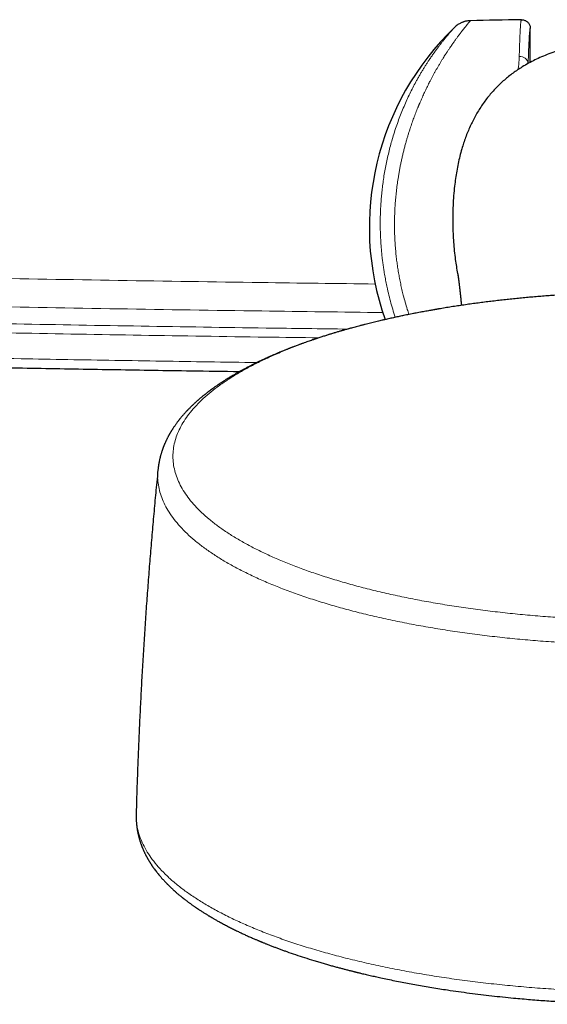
# Model space of a CAD drawing. Header units: millimetres. Extents: x 8 to 976, y 12 to 975.
# Tile 3 of 256: x 326 to 362, y 30 to 97. Entities that reach past the tile are written whole.
import ezdxf

# ---------------------------------------------------------------- set-up
doc = ezdxf.new("R2010")
doc.units = ezdxf.units.MM

msp = doc.modelspace()

# ---------------------------------------------------------------- linework, layer by layer
at = {"color": 7, "linetype": 'Continuous', "lineweight": 30}
for p, q in [((360.442, 94.473), (360.442, 96.792)), ((354.18, 77.605), (354.063, 77.585))]:
    msp.add_line(p, q, dxfattribs=at)
for centre, radius, start, end in [((367.712, -402.546), 500, 90.90298, 91.30233), ((368.442, 83.179), 19, 133.86484, 199.36094)]:
    msp.add_arc(centre, radius, start, end, dxfattribs=at)
at = {"color": 252, "linetype": 'Continuous', "lineweight": 0}
msp.add_arc((359.73, 94.304), 0.572, 9.18066, 94.3913, dxfattribs=at)
for points, knots in [([(356.348, 97.324), (356.348, 97.324), (356.351, 97.326), (356.34, 97.314), (356.314, 97.283), (356.28, 97.242), (356.249, 97.206), (356.229, 97.182), (356.207, 97.155), (356.183, 97.126), (356.158, 97.095), (356.13, 97.061), (356.089, 97.011), (356.029, 96.937), (355.947, 96.835), (355.854, 96.718), (355.769, 96.607), (355.694, 96.51), (355.633, 96.43), (355.57, 96.346), (355.506, 96.26), (355.444, 96.176), (355.365, 96.068), (355.262, 95.926), (355.13, 95.739), (355.004, 95.557), (354.887, 95.384), (354.811, 95.269), (354.761, 95.193), (354.74, 95.16), (354.718, 95.127), (354.696, 95.093), (354.674, 95.06), (354.652, 95.025), (354.63, 94.99), (354.587, 94.923), (354.521, 94.819), (354.43, 94.673), (354.332, 94.512), (354.227, 94.337), (354.122, 94.158), (354.021, 93.982), (353.926, 93.812), (353.832, 93.642), (353.737, 93.466), (353.639, 93.281), (353.516, 93.043), (353.373, 92.757), (353.216, 92.429), (353.085, 92.142), (352.976, 91.897), (352.909, 91.742), (352.865, 91.638), (352.843, 91.586), (352.821, 91.534), (352.8, 91.482), (352.779, 91.431), (352.716, 91.279), (352.616, 91.027), (352.481, 90.67), (352.354, 90.316), (352.249, 90.007), (352.164, 89.743), (352.096, 89.525), (352.03, 89.307), (351.964, 89.079), (351.895, 88.832), (351.825, 88.566), (351.757, 88.29), (351.692, 88.015), (351.631, 87.74), (351.573, 87.466), (351.52, 87.192), (351.471, 86.919), (351.416, 86.591), (351.358, 86.204), (351.301, 85.76), (351.254, 85.315), (351.216, 84.871), (351.188, 84.428), (351.17, 83.98), (351.161, 83.526), (351.163, 83.068), (351.175, 82.609), (351.198, 82.152), (351.231, 81.696), (351.272, 81.265), (351.32, 80.858), (351.374, 80.474), (351.435, 80.089), (351.505, 79.704), (351.583, 79.317), (351.669, 78.93), (351.771, 78.512), (351.892, 78.061), (352.02, 77.623), (352.11, 77.348), (352.148, 77.231)], [0, 0, 0, 0, 0.003153, 0.02141, 0.039842, 0.058464, 0.06478, 0.07112, 0.077484, 0.083873, 0.090287, 0.096728, 0.103194, 0.117699, 0.132573, 0.14782, 0.163444, 0.17178, 0.180221, 0.188769, 0.197422, 0.205309, 0.21234, 0.226965, 0.242341, 0.258469, 0.269526, 0.280912, 0.283187, 0.285474, 0.287775, 0.290088, 0.292414, 0.294752, 0.297103, 0.299467, 0.308233, 0.317683, 0.327817, 0.338636, 0.349766, 0.359823, 0.369305, 0.378788, 0.38827, 0.398027, 0.4086, 0.425598, 0.441814, 0.45725, 0.467012, 0.476434, 0.478845, 0.481234, 0.483599, 0.485941, 0.48826, 0.490556, 0.506413, 0.521841, 0.536842, 0.551417, 0.560362, 0.569139, 0.57775, 0.586483, 0.596121, 0.606755, 0.61726, 0.627638, 0.637889, 0.648016, 0.658018, 0.667897, 0.677656, 0.693446, 0.709063, 0.724512, 0.7398, 0.754934, 0.769919, 0.785403, 0.800813, 0.816157, 0.831443, 0.846681, 0.861877, 0.874698, 0.887601, 0.900594, 0.913682, 0.926871, 0.940164, 0.953569, 0.970342, 0.98737, 1, 1, 1, 1]), ([(359.686, 94.874), (359.69, 94.992), (359.696, 95.228), (359.706, 95.551), (359.716, 95.851), (359.726, 96.109), (359.735, 96.331), (359.744, 96.519), (359.753, 96.69), (359.762, 96.843), (359.771, 96.981), (359.781, 97.103), (359.791, 97.206), (359.801, 97.288), (359.812, 97.348), (359.822, 97.385), (359.829, 97.389), (359.832, 97.392)], [0, 0, 0, 0, 0.073602, 0.147268, 0.220934, 0.294536, 0.355121, 0.41576, 0.476417, 0.537056, 0.597641, 0.663198, 0.728845, 0.796435, 0.864025, 0.932013, 1, 1, 1, 1]), ([(351.217, 77.037), (351.186, 77.131), (351.094, 77.405), (350.959, 77.868), (350.81, 78.42), (350.691, 78.923), (350.595, 79.377), (350.518, 79.78), (350.463, 80.101), (350.425, 80.341), (350.402, 80.498), (350.379, 80.655), (350.358, 80.812), (350.339, 80.969), (350.305, 81.254), (350.264, 81.667), (350.223, 82.209), (350.198, 82.749), (350.186, 83.288), (350.188, 83.795), (350.202, 84.271), (350.224, 84.715), (350.256, 85.158), (350.297, 85.599), (350.347, 86.037), (350.408, 86.486), (350.481, 86.943), (350.566, 87.407), (350.662, 87.867), (350.767, 88.321), (350.881, 88.767), (351.009, 89.227), (351.154, 89.7), (351.316, 90.185), (351.488, 90.66), (351.669, 91.123), (351.859, 91.574), (352.055, 92.011), (352.256, 92.433), (352.463, 92.84), (352.642, 93.175), (352.793, 93.444), (352.912, 93.652), (353.031, 93.853), (353.15, 94.048), (353.268, 94.237), (353.385, 94.42), (353.513, 94.616), (353.652, 94.822), (353.8, 95.035), (353.943, 95.236), (354.081, 95.424), (354.214, 95.601), (354.343, 95.769), (354.46, 95.918), (354.564, 96.048), (354.655, 96.159), (354.74, 96.262), (354.819, 96.357), (354.893, 96.443), (354.96, 96.522), (355.03, 96.602), (355.098, 96.679), (355.161, 96.75), (355.21, 96.805), (355.246, 96.845), (355.269, 96.87), (355.278, 96.88), (355.276, 96.878), (355.276, 96.878)], [0, 0, 0, 0, 0.010507, 0.030775, 0.050745, 0.07044, 0.084724, 0.098882, 0.112926, 0.118414, 0.123887, 0.129344, 0.134788, 0.140218, 0.145635, 0.164365, 0.18305, 0.201715, 0.220383, 0.239078, 0.254696, 0.270364, 0.286094, 0.301901, 0.317796, 0.333794, 0.351248, 0.368787, 0.386426, 0.40418, 0.422064, 0.439724, 0.460397, 0.481176, 0.502084, 0.523138, 0.544382, 0.565621, 0.586872, 0.608153, 0.629644, 0.641733, 0.653767, 0.665748, 0.677681, 0.689568, 0.701414, 0.713223, 0.728845, 0.74428, 0.759539, 0.774631, 0.789568, 0.804359, 0.819812, 0.83201, 0.844075, 0.856014, 0.867836, 0.879549, 0.891162, 0.902684, 0.918674, 0.934509, 0.950219, 0.965832, 0.981377, 0.996886, 1, 1, 1, 1]), ([(360.442, 96.792), (360.439, 96.79), (360.432, 96.786), (360.421, 96.751), (360.411, 96.696), (360.401, 96.618), (360.391, 96.517), (360.38, 96.39), (360.369, 96.235), (360.359, 96.049), (360.348, 95.838), (360.338, 95.616), (360.329, 95.387), (360.32, 95.157), (360.312, 94.91), (360.304, 94.658), (360.299, 94.48), (360.297, 94.396)], [0, 0, 0, 0, 0.067158, 0.13434, 0.201499, 0.269536, 0.337599, 0.405637, 0.47962, 0.553667, 0.627714, 0.701697, 0.762596, 0.823549, 0.88452, 0.945472, 1, 1, 1, 1]), ([(359.606, 93.977), (359.607, 93.982), (359.626, 94.094), (359.649, 94.301), (359.676, 94.596), (359.683, 94.781), (359.686, 94.874)], [0, 0, 0, 0, 0.01703, 0.344749, 0.672515, 1, 1, 1, 1]), ([(302.986, 80.142), (306.241, 80.069), (312.75, 79.922), (322.515, 79.73), (332.281, 79.559), (341.39, 79.42), (347.243, 79.347), (349.841, 79.315)], [0, 0, 0, 0, 0.208414, 0.416829, 0.625244, 0.833658, 1, 1, 1, 1]), ([(350.354, 77.365), (347.601, 77.399), (341.586, 77.473), (332.31, 77.615), (322.526, 77.786), (312.743, 77.978), (306.221, 78.126), (302.96, 78.199)], [0, 0, 0, 0, 0.1742629, 0.3806974, 0.5871321, 0.7935665, 1, 1, 1, 1]), ([(354.063, 77.585), (353.859, 77.551), (353.227, 77.445), (352.198, 77.246), (350.978, 76.99), (349.801, 76.716), (348.666, 76.428), (347.574, 76.124), (346.522, 75.804), (345.504, 75.466), (344.524, 75.112), (343.584, 74.741), (342.692, 74.355), (341.85, 73.957), (341.064, 73.548), (340.335, 73.131), (339.663, 72.706), (339.044, 72.271), (338.477, 71.824), (337.963, 71.367), (337.505, 70.899), (337.107, 70.425), (336.77, 69.946), (336.496, 69.464), (336.283, 68.982), (336.132, 68.5), (336.042, 68.016), (336.011, 67.529), (336.042, 67.038), (336.136, 66.546), (336.293, 66.055), (336.512, 65.567), (336.79, 65.086), (337.128, 64.613), (337.521, 64.147), (337.972, 63.688), (338.483, 63.234), (339.054, 62.785), (339.686, 62.342), (340.373, 61.909), (341.114, 61.488), (341.904, 61.08), (342.739, 60.687), (343.617, 60.31), (344.541, 59.945), (345.516, 59.593), (346.54, 59.254), (347.613, 58.928), (348.726, 58.62), (349.877, 58.328), (351.058, 58.056), (352.264, 57.804), (353.492, 57.571), (354.749, 57.357), (356.039, 57.161), (357.361, 56.983), (358.711, 56.825), (360.081, 56.687), (361.467, 56.57), (362.858, 56.475), (364.251, 56.402), (365.644, 56.35), (367.042, 56.317), (367.975, 56.313), (368.442, 56.311)], [0, 0, 0, 0, 0.007839, 0.024239, 0.040638, 0.057037, 0.073144, 0.08925, 0.105357, 0.121463, 0.137863, 0.154262, 0.170661, 0.187061, 0.20346, 0.219567, 0.235673, 0.25178, 0.267886, 0.284285, 0.300685, 0.317084, 0.333484, 0.349883, 0.365989, 0.382096, 0.398202, 0.414309, 0.430708, 0.447108, 0.463507, 0.479906, 0.496306, 0.512412, 0.528519, 0.544625, 0.560732, 0.577131, 0.59353, 0.60993, 0.626329, 0.642728, 0.658835, 0.674941, 0.691048, 0.707154, 0.723554, 0.739953, 0.756352, 0.772752, 0.789151, 0.805258, 0.821364, 0.837471, 0.853577, 0.869977, 0.886376, 0.902775, 0.919175, 0.935574, 0.95168, 0.967787, 0.983893, 1, 1, 1, 1]), ([(347.958, 76.232), (346.1, 76.256), (341.398, 76.316), (333.853, 76.433), (325.323, 76.581), (316.794, 76.748), (308.975, 76.915), (304, 77.033), (301.868, 77.084)], [0, 0, 0, 0, 0.120934, 0.306001, 0.491068, 0.676134, 0.861201, 1, 1, 1, 1]), ([(301.853, 76.462), (303.985, 76.411), (308.961, 76.293), (316.781, 76.125), (325.312, 75.959), (333.843, 75.812), (340.738, 75.704), (344.789, 75.651), (345.996, 75.636)], [0, 0, 0, 0, 0.144944, 0.338205, 0.531465, 0.724725, 0.917985, 1, 1, 1, 1]), ([(341.76, 73.943), (340.654, 73.959), (337.414, 74.005), (332.042, 74.092), (325.127, 74.213), (317.698, 74.356), (309.754, 74.524), (304.458, 74.649), (301.81, 74.712)], [0, 0, 0, 0, 0.08308, 0.243248, 0.403416, 0.602277, 0.801139, 1, 1, 1, 1]), ([(368.442, 54.622), (367.951, 54.625), (366.97, 54.629), (365.501, 54.664), (364.038, 54.719), (362.583, 54.798), (361.148, 54.897), (359.735, 55.018), (358.348, 55.158), (356.979, 55.319), (355.623, 55.502), (354.283, 55.706), (352.963, 55.932), (351.673, 56.177), (350.416, 56.442), (349.2, 56.724), (348.028, 57.022), (346.901, 57.336), (345.815, 57.666), (344.764, 58.014), (343.752, 58.38), (342.782, 58.764), (341.862, 59.161), (340.993, 59.573), (340.181, 59.994), (339.429, 60.425), (338.735, 60.864), (338.096, 61.313), (337.51, 61.774), (336.98, 62.246), (336.508, 62.729), (336.097, 63.218), (335.749, 63.713), (335.465, 64.21), (335.246, 64.708), (335.09, 65.205), (334.998, 65.705), (334.963, 66.171), (334.99, 66.47), (335.001, 66.603)], [0, 0, 0, 0, 0.0274, 0.0548, 0.0822, 0.1096, 0.137, 0.163911, 0.190822, 0.217733, 0.244644, 0.272044, 0.299444, 0.326844, 0.354244, 0.381644, 0.408555, 0.435466, 0.462377, 0.489288, 0.516688, 0.544088, 0.571488, 0.598888, 0.626288, 0.653199, 0.68011, 0.707021, 0.733932, 0.761332, 0.788732, 0.816132, 0.843532, 0.870932, 0.897843, 0.924754, 0.951665, 0.978576, 1, 1, 1, 1]), ([(333.514, 43.092), (333.511, 43.054), (333.496, 42.839), (333.533, 42.446), (333.63, 41.916), (333.8, 41.387), (334.035, 40.861), (334.335, 40.343), (334.699, 39.833), (335.122, 39.331), (335.609, 38.837), (336.159, 38.347), (336.775, 37.863), (337.455, 37.386), (338.196, 36.92), (338.995, 36.465), (339.845, 36.026), (340.745, 35.603), (341.691, 35.196), (342.687, 34.803), (343.738, 34.424), (344.841, 34.058), (345.998, 33.708), (347.197, 33.375), (348.437, 33.061), (349.709, 32.768), (351.009, 32.496), (352.333, 32.245), (353.687, 32.014), (355.077, 31.803), (356.501, 31.611), (357.957, 31.441), (359.433, 31.292), (360.926, 31.166), (362.425, 31.064), (363.926, 30.985), (365.427, 30.929), (366.933, 30.894), (367.939, 30.889), (368.442, 30.887)], [0, 0, 0, 0, 0.005981, 0.033813, 0.061646, 0.089478, 0.117311, 0.145143, 0.172479, 0.199814, 0.22715, 0.254485, 0.282318, 0.31015, 0.337983, 0.365815, 0.393648, 0.420984, 0.448319, 0.475655, 0.50299, 0.530823, 0.558655, 0.586488, 0.61432, 0.642153, 0.669488, 0.696824, 0.724159, 0.751495, 0.779328, 0.80716, 0.834993, 0.862825, 0.890658, 0.917993, 0.945329, 0.972664, 1, 1, 1, 1])]:
    msp.add_open_spline(points, degree=3, knots=knots, dxfattribs=at)
at = {"color": 7, "linetype": 'Continuous', "lineweight": 30}
for points, knots in [([(356.349, 97.325), (356.307, 97.323), (356.227, 97.319), (356.116, 97.303), (356.021, 97.284), (355.942, 97.263), (355.879, 97.243), (355.82, 97.222), (355.755, 97.197), (355.678, 97.161), (355.589, 97.114), (355.489, 97.053), (355.382, 96.975), (355.313, 96.912), (355.277, 96.879)], [0, 0, 0, 0, 0.107153, 0.201855, 0.283506, 0.351715, 0.406249, 0.451985, 0.509456, 0.580842, 0.665999, 0.76463, 0.876224, 1, 1, 1, 1]), ([(359.832, 97.392), (359.841, 97.392), (359.889, 97.392), (359.97, 97.381), (360.071, 97.349), (360.162, 97.303), (360.243, 97.242), (360.313, 97.169), (360.369, 97.084), (360.411, 96.991), (360.437, 96.893), (360.44, 96.826), (360.442, 96.792)], [0, 0, 0, 0, 0.028112, 0.149526, 0.255852, 0.362175, 0.468484, 0.574795, 0.681095, 0.787397, 0.893698, 1, 1, 1, 1]), ([(368.442, 96.109), (368.226, 96.108), (367.794, 96.105), (367.146, 96.082), (366.5, 96.044), (365.896, 95.992), (365.333, 95.927), (364.812, 95.854), (364.294, 95.767), (363.78, 95.664), (363.264, 95.543), (362.747, 95.403), (362.227, 95.242), (361.715, 95.058), (361.226, 94.858), (360.761, 94.643), (360.321, 94.414), (359.925, 94.184), (359.573, 93.958), (359.262, 93.74), (358.959, 93.51), (358.664, 93.265), (358.378, 93.005), (358.1, 92.73), (357.834, 92.441), (357.579, 92.139), (357.335, 91.824), (357.105, 91.498), (356.89, 91.162), (356.689, 90.817), (356.502, 90.463), (356.328, 90.099), (356.167, 89.725), (356.018, 89.341), (355.882, 88.952), (355.75, 88.525), (355.624, 88.059), (355.508, 87.553), (355.41, 87.044), (355.329, 86.531), (355.258, 85.968), (355.201, 85.354), (355.161, 84.689), (355.143, 84.023), (355.144, 83.381), (355.16, 82.763), (355.193, 82.169), (355.243, 81.577), (355.308, 81.023), (355.386, 80.507), (355.461, 80.085), (355.518, 79.825), (355.541, 79.723)], [0, 0, 0, 0, 0.025792, 0.051597, 0.0774, 0.103187, 0.124253, 0.145336, 0.166423, 0.187502, 0.208565, 0.230515, 0.252465, 0.274563, 0.296659, 0.316795, 0.33694, 0.357074, 0.372499, 0.387936, 0.403372, 0.418796, 0.434614, 0.45044, 0.466258, 0.482351, 0.498452, 0.514545, 0.530598, 0.546666, 0.562735, 0.578791, 0.595267, 0.611756, 0.628245, 0.644724, 0.665374, 0.686044, 0.706726, 0.727408, 0.748067, 0.77457, 0.801088, 0.827609, 0.854115, 0.87778, 0.901456, 0.925129, 0.948791, 0.968112, 0.987451, 1, 1, 1, 1]), ([(355.478, 80.022), (355.478, 80.023), (355.477, 80.023), (355.478, 80.018), (355.479, 80.015), (355.479, 80.011), (355.48, 80.007), (355.481, 80.003), (355.482, 79.997), (355.483, 79.989), (355.484, 79.981), (355.486, 79.973), (355.487, 79.965), (355.488, 79.956), (355.49, 79.947), (355.491, 79.938), (355.493, 79.929), (355.494, 79.92), (355.495, 79.911), (355.497, 79.902), (355.498, 79.895), (355.499, 79.887), (355.5, 79.88), (355.501, 79.873), (355.502, 79.867), (355.503, 79.863), (355.503, 79.859), (355.504, 79.856), (355.504, 79.852), (355.505, 79.847), (355.506, 79.842), (355.507, 79.836), (355.507, 79.83), (355.508, 79.824), (355.509, 79.818), (355.51, 79.811), (355.511, 79.805), (355.512, 79.799), (355.513, 79.794), (355.514, 79.788), (355.514, 79.783), (355.515, 79.778), (355.516, 79.774), (355.516, 79.769), (355.517, 79.763), (355.518, 79.757), (355.519, 79.75), (355.52, 79.742), (355.521, 79.733), (355.523, 79.724), (355.524, 79.714), (355.525, 79.705), (355.527, 79.696), (355.528, 79.688), (355.529, 79.68), (355.53, 79.673), (355.531, 79.666), (355.532, 79.66), (355.532, 79.654), (355.533, 79.647), (355.535, 79.639), (355.536, 79.63), (355.537, 79.62), (355.538, 79.61), (355.54, 79.6), (355.541, 79.59), (355.542, 79.581), (355.544, 79.572), (355.545, 79.563), (355.546, 79.554), (355.547, 79.545), (355.548, 79.537), (355.55, 79.526), (355.551, 79.513), (355.553, 79.498), (355.555, 79.481), (355.558, 79.464), (355.56, 79.447), (355.562, 79.429), (355.564, 79.412), (355.567, 79.394), (355.569, 79.375), (355.573, 79.344), (355.579, 79.299), (355.586, 79.241), (355.593, 79.18), (355.6, 79.125), (355.605, 79.078), (355.61, 79.038), (355.615, 78.998), (355.619, 78.96), (355.623, 78.924), (355.627, 78.892), (355.63, 78.862), (355.634, 78.83), (355.637, 78.798), (355.641, 78.764), (355.645, 78.729), (355.649, 78.694), (355.653, 78.661), (355.656, 78.63), (355.659, 78.599), (355.663, 78.568), (355.666, 78.535), (355.67, 78.5), (355.674, 78.463), (355.678, 78.419), (355.684, 78.368), (355.69, 78.309), (355.696, 78.248), (355.702, 78.186), (355.708, 78.129), (355.713, 78.08), (355.717, 78.039), (355.721, 78), (355.724, 77.962), (355.728, 77.926), (355.731, 77.89), (355.734, 77.866), (355.735, 77.855)], [0, 0, 0, 0, 0.050199, 0.061963, 0.073626, 0.084952, 0.095931, 0.106563, 0.120491, 0.134883, 0.149738, 0.161188, 0.173023, 0.185298, 0.198014, 0.208314, 0.218886, 0.229327, 0.239226, 0.247201, 0.254787, 0.261981, 0.268747, 0.275075, 0.280964, 0.283896, 0.28671, 0.28971, 0.293089, 0.296846, 0.300905, 0.305329, 0.310118, 0.315273, 0.319934, 0.324737, 0.329278, 0.333523, 0.337472, 0.341126, 0.345053, 0.348569, 0.351675, 0.354727, 0.358739, 0.363163, 0.367999, 0.373248, 0.378908, 0.384981, 0.391104, 0.396833, 0.402159, 0.407081, 0.411599, 0.415714, 0.419425, 0.422683, 0.42631, 0.430327, 0.434733, 0.439528, 0.444713, 0.450252, 0.455659, 0.460783, 0.465623, 0.47018, 0.474453, 0.479124, 0.483402, 0.487474, 0.491544, 0.498944, 0.506341, 0.513799, 0.521729, 0.530202, 0.53724, 0.544614, 0.552323, 0.560352, 0.568451, 0.591354, 0.614097, 0.636608, 0.658714, 0.672399, 0.685879, 0.698926, 0.711506, 0.723619, 0.732922, 0.742242, 0.751827, 0.761677, 0.771793, 0.782023, 0.792004, 0.801719, 0.810217, 0.818522, 0.827041, 0.835928, 0.845184, 0.854809, 0.864803, 0.879351, 0.894151, 0.909131, 0.92429, 0.939607, 0.94937, 0.958742, 0.967724, 0.976316, 0.984518, 0.992329, 1, 1, 1, 1]), ([(368.442, 78.76), (368.275, 78.759), (368.042, 78.759), (367.697, 78.757), (367.404, 78.754), (367.055, 78.749), (366.687, 78.743), (366.301, 78.735), (365.903, 78.725), (365.495, 78.713), (365.079, 78.699), (364.657, 78.682), (364.23, 78.664), (363.799, 78.643), (363.366, 78.62), (362.93, 78.595), (362.492, 78.567), (362.052, 78.537), (361.612, 78.505), (361.17, 78.471), (360.729, 78.434), (360.287, 78.396), (359.845, 78.354), (359.404, 78.311), (358.963, 78.265), (358.523, 78.217), (358.083, 78.166), (357.645, 78.114), (357.208, 78.059), (356.772, 78.002), (356.338, 77.942), (355.905, 77.88), (355.474, 77.816), (355.045, 77.75), (354.618, 77.682), (354.33, 77.634), (354.184, 77.609), (354.179, 77.608)], [0, 0, 0, 0, 0.03409, 0.047756, 0.07047, 0.094048, 0.119344, 0.145755, 0.173038, 0.200999, 0.229501, 0.258442, 0.287743, 0.317344, 0.3472, 0.377272, 0.40753, 0.437948, 0.468507, 0.499189, 0.529978, 0.560863, 0.591832, 0.622876, 0.653985, 0.685154, 0.716376, 0.747643, 0.778952, 0.810297, 0.841674, 0.873079, 0.904508, 0.935958, 0.967426, 0.998909, 1, 1, 1, 1]), ([(354.068, 77.589), (354.052, 77.586), (354.015, 77.58), (353.951, 77.569), (353.866, 77.554), (353.759, 77.535), (353.626, 77.511), (353.473, 77.484), (353.302, 77.453), (353.119, 77.419), (352.929, 77.384), (352.676, 77.335), (352.357, 77.273), (351.969, 77.196), (351.598, 77.119), (351.247, 77.044), (350.918, 76.972), (350.58, 76.896), (350.235, 76.816), (349.881, 76.732), (349.521, 76.644), (349.206, 76.565), (348.944, 76.498), (348.741, 76.445), (348.554, 76.395), (348.384, 76.349), (348.231, 76.307), (348.086, 76.268), (347.953, 76.231), (347.834, 76.197), (347.735, 76.169), (347.664, 76.148), (347.615, 76.134), (347.585, 76.126), (347.556, 76.117), (347.517, 76.106), (347.46, 76.089), (347.376, 76.065), (347.273, 76.034), (347.158, 76), (347.043, 75.966), (346.884, 75.918), (346.682, 75.855), (346.435, 75.778), (346.183, 75.697), (345.964, 75.626), (345.778, 75.564), (345.63, 75.514), (345.477, 75.462), (345.321, 75.408), (345.159, 75.351), (344.982, 75.288), (344.785, 75.216), (344.565, 75.136), (344.386, 75.069), (344.253, 75.018), (344.17, 74.986), (344.091, 74.955), (344.022, 74.928), (343.965, 74.906), (343.921, 74.889), (343.872, 74.87), (343.81, 74.845), (343.724, 74.81), (343.621, 74.769), (343.505, 74.722), (343.383, 74.671), (343.27, 74.624), (343.168, 74.581), (343.076, 74.543), (342.984, 74.503), (342.892, 74.463), (342.804, 74.425), (342.729, 74.392), (342.668, 74.365), (342.62, 74.343), (342.579, 74.325), (342.542, 74.309), (342.506, 74.292), (342.46, 74.271), (342.401, 74.245), (342.33, 74.213), (342.255, 74.178), (342.177, 74.141), (342.091, 74.101), (341.997, 74.057), (341.896, 74.008), (341.805, 73.965), (341.73, 73.928), (341.67, 73.899), (341.619, 73.874), (341.576, 73.852), (341.534, 73.831), (341.486, 73.807), (341.427, 73.778), (341.358, 73.743), (341.273, 73.699), (341.177, 73.649), (341.073, 73.595), (340.973, 73.543), (340.879, 73.492), (340.802, 73.451), (340.743, 73.419), (340.7, 73.395), (340.663, 73.374), (340.628, 73.355), (340.592, 73.335), (340.549, 73.311), (340.496, 73.282), (340.436, 73.248), (340.364, 73.207), (340.286, 73.162), (340.204, 73.114), (340.129, 73.071), (340.064, 73.032), (340.011, 73), (339.969, 72.975), (339.931, 72.952), (339.888, 72.926), (339.84, 72.896), (339.784, 72.862), (339.693, 72.806), (339.566, 72.726), (339.439, 72.644), (339.345, 72.582), (339.288, 72.545), (339.237, 72.511), (339.195, 72.483), (339.158, 72.458), (339.123, 72.434), (339.075, 72.402), (339.012, 72.359), (338.933, 72.303), (338.835, 72.234), (338.721, 72.153), (338.596, 72.061), (338.471, 71.967), (338.369, 71.889), (338.292, 71.829), (338.24, 71.788), (338.192, 71.751), (338.144, 71.712), (338.084, 71.663), (338.011, 71.603), (337.927, 71.533), (337.852, 71.47), (337.79, 71.416), (337.743, 71.376), (337.701, 71.338), (337.658, 71.301), (337.614, 71.261), (337.568, 71.22), (337.523, 71.178), (337.472, 71.131), (337.414, 71.077), (337.349, 71.015), (337.284, 70.952), (337.222, 70.891), (337.166, 70.835), (337.119, 70.787), (337.078, 70.745), (337.042, 70.708), (337.007, 70.671), (336.969, 70.631), (336.927, 70.586), (336.877, 70.532), (336.821, 70.47), (336.764, 70.405), (336.71, 70.344), (336.661, 70.287), (336.613, 70.231), (336.568, 70.176), (336.523, 70.122), (336.482, 70.07), (336.443, 70.021), (336.407, 69.976), (336.375, 69.934), (336.336, 69.882), (336.289, 69.82), (336.238, 69.75), (336.189, 69.682), (336.141, 69.613), (336.09, 69.539), (336.046, 69.472), (336.009, 69.416), (335.981, 69.372), (335.956, 69.332), (335.934, 69.298), (335.918, 69.272), (335.905, 69.249), (335.89, 69.225), (335.871, 69.194), (335.848, 69.155), (335.821, 69.109), (335.793, 69.061), (335.768, 69.015), (335.745, 68.974), (335.719, 68.927), (335.688, 68.869), (335.652, 68.8), (335.618, 68.732), (335.586, 68.668), (335.557, 68.606), (335.529, 68.547), (335.503, 68.49), (335.479, 68.435), (335.454, 68.377), (335.43, 68.32), (335.409, 68.269), (335.392, 68.226), (335.377, 68.188), (335.363, 68.152), (335.349, 68.114), (335.333, 68.071), (335.313, 68.016), (335.29, 67.951), (335.268, 67.885), (335.248, 67.825), (335.229, 67.763), (335.209, 67.697), (335.19, 67.628), (335.173, 67.568), (335.159, 67.516), (335.148, 67.472), (335.137, 67.426), (335.124, 67.376), (335.11, 67.314), (335.096, 67.246), (335.081, 67.177), (335.071, 67.122), (335.063, 67.078), (335.057, 67.044), (335.051, 67.01), (335.045, 66.973), (335.038, 66.934), (335.031, 66.889), (335.024, 66.834), (335.015, 66.767), (335.005, 66.688), (334.999, 66.63), (334.996, 66.599)], [0, 0, 0, 0, 0.001335, 0.003193, 0.005596, 0.008973, 0.013061, 0.017865, 0.023379, 0.029271, 0.035349, 0.041614, 0.053586, 0.066186, 0.079415, 0.089964, 0.100881, 0.112168, 0.123823, 0.135847, 0.14824, 0.160832, 0.168523, 0.17566, 0.182245, 0.188276, 0.193755, 0.198679, 0.203773, 0.208098, 0.211654, 0.214442, 0.215872, 0.216962, 0.217754, 0.21905, 0.221143, 0.224034, 0.228224, 0.232468, 0.236701, 0.240921, 0.250158, 0.259336, 0.268783, 0.278859, 0.284388, 0.290091, 0.295967, 0.302017, 0.308241, 0.314797, 0.322837, 0.331618, 0.34114, 0.344513, 0.34797, 0.351336, 0.354205, 0.356563, 0.358408, 0.35975, 0.362605, 0.366215, 0.370578, 0.37563, 0.380887, 0.386252, 0.390142, 0.394087, 0.398087, 0.402143, 0.406125, 0.409646, 0.412071, 0.414196, 0.416019, 0.417541, 0.419061, 0.420948, 0.423697, 0.426974, 0.430482, 0.434012, 0.437563, 0.442247, 0.446968, 0.451635, 0.454817, 0.457611, 0.460017, 0.462036, 0.463787, 0.465985, 0.468785, 0.472188, 0.47592, 0.481128, 0.486184, 0.491089, 0.49584, 0.500145, 0.502582, 0.504746, 0.506637, 0.508256, 0.509976, 0.512165, 0.51485, 0.518031, 0.521381, 0.525933, 0.530208, 0.534206, 0.537745, 0.54064, 0.542563, 0.544489, 0.546771, 0.549412, 0.55241, 0.555763, 0.564312, 0.573483, 0.576973, 0.580314, 0.583203, 0.58564, 0.587647, 0.589632, 0.591743, 0.595942, 0.600624, 0.60583, 0.613347, 0.621216, 0.629005, 0.636556, 0.640462, 0.643793, 0.646596, 0.649647, 0.653219, 0.65852, 0.664154, 0.670078, 0.673765, 0.676992, 0.679794, 0.682698, 0.685881, 0.689201, 0.692486, 0.695737, 0.700267, 0.70514, 0.710229, 0.714943, 0.71921, 0.723121, 0.725986, 0.728801, 0.731627, 0.734503, 0.737852, 0.741788, 0.746882, 0.751754, 0.756309, 0.760573, 0.76456, 0.768815, 0.772571, 0.776502, 0.780127, 0.783423, 0.786392, 0.789271, 0.794551, 0.799838, 0.80447, 0.809145, 0.814396, 0.820249, 0.823218, 0.826326, 0.829276, 0.831757, 0.833376, 0.834761, 0.836388, 0.838369, 0.841186, 0.844505, 0.847916, 0.851016, 0.853804, 0.85628, 0.860617, 0.86542, 0.870145, 0.874296, 0.878269, 0.882359, 0.885572, 0.889183, 0.893193, 0.89711, 0.900438, 0.903179, 0.905417, 0.907708, 0.910062, 0.912682, 0.915841, 0.920599, 0.924866, 0.928182, 0.931852, 0.936198, 0.94044, 0.944396, 0.947241, 0.949825, 0.952356, 0.955365, 0.958852, 0.963308, 0.967357, 0.971009, 0.973017, 0.97492, 0.976885, 0.978931, 0.981156, 0.983551, 0.986633, 0.990401, 0.994857, 1, 1, 1, 1]), ([(301.795, 74.085), (303.378, 74.047), (306.667, 73.968), (311.661, 73.857), (316.778, 73.749), (321.897, 73.647), (327.017, 73.552), (332.137, 73.463), (336.66, 73.389), (339.476, 73.348), (340.586, 73.332)], [0, 0, 0, 0, 0.122485, 0.25435, 0.386269, 0.518229, 0.650217, 0.782221, 0.914224, 1, 1, 1, 1]), ([(334.997, 66.604), (334.969, 66.324), (334.893, 65.564), (334.776, 64.323), (334.646, 62.879), (334.522, 61.435), (334.405, 59.989), (334.294, 58.544), (334.189, 57.097), (334.091, 55.65), (333.999, 54.203), (333.914, 52.755), (333.834, 51.307), (333.762, 49.858), (333.696, 48.409), (333.636, 46.959), (333.582, 45.51), (333.54, 44.221), (333.518, 43.415), (333.509, 43.093)], [0, 0, 0, 0, 0.0357579, 0.0972965, 0.158837, 0.2203792, 0.2819234, 0.3434688, 0.4050153, 0.4665632, 0.5281117, 0.5896608, 0.6512103, 0.7127602, 0.7743098, 0.8358595, 0.8974085, 0.9589571, 1, 1, 1, 1]), ([(333.508, 43.091), (333.508, 43.057), (333.506, 42.99), (333.506, 42.903), (333.507, 42.833), (333.508, 42.769), (333.51, 42.716), (333.512, 42.671), (333.513, 42.632), (333.516, 42.592), (333.518, 42.545), (333.523, 42.485), (333.528, 42.418), (333.534, 42.354), (333.54, 42.298), (333.546, 42.243), (333.554, 42.182), (333.563, 42.119), (333.573, 42.048), (333.585, 41.977), (333.599, 41.896), (333.616, 41.805), (333.638, 41.701), (333.662, 41.598), (333.685, 41.503), (333.709, 41.415), (333.731, 41.338), (333.75, 41.274), (333.767, 41.221), (333.784, 41.165), (333.805, 41.103), (333.828, 41.035), (333.853, 40.967), (333.876, 40.904), (333.896, 40.852), (333.915, 40.804), (333.934, 40.756), (333.956, 40.704), (333.98, 40.648), (334.005, 40.592), (334.028, 40.54), (334.049, 40.495), (334.068, 40.453), (334.089, 40.41), (334.112, 40.362), (334.138, 40.31), (334.164, 40.259), (334.189, 40.21), (334.212, 40.168), (334.232, 40.13), (334.253, 40.093), (334.275, 40.052), (334.302, 40.005), (334.33, 39.956), (334.358, 39.908), (334.384, 39.865), (334.406, 39.828), (334.427, 39.795), (334.447, 39.762), (334.47, 39.726), (334.498, 39.682), (334.53, 39.633), (334.564, 39.581), (334.597, 39.532), (334.628, 39.487), (334.659, 39.443), (334.691, 39.396), (334.742, 39.325), (334.81, 39.233), (334.892, 39.125), (334.974, 39.022), (335.056, 38.921), (335.14, 38.82), (335.212, 38.736), (335.273, 38.668), (335.319, 38.616), (335.366, 38.564), (335.414, 38.512), (335.462, 38.461), (335.508, 38.412), (335.547, 38.372), (335.578, 38.339), (335.607, 38.31), (335.638, 38.279), (335.673, 38.243), (335.713, 38.204), (335.755, 38.162), (335.801, 38.117), (335.85, 38.07), (335.904, 38.019), (335.958, 37.968), (336.012, 37.919), (336.062, 37.872), (336.107, 37.832), (336.145, 37.798), (336.176, 37.77), (336.205, 37.745), (336.237, 37.717), (336.275, 37.683), (336.322, 37.643), (336.376, 37.598), (336.432, 37.55), (336.49, 37.502), (336.549, 37.453), (336.604, 37.408), (336.652, 37.37), (336.69, 37.34), (336.722, 37.313), (336.756, 37.287), (336.796, 37.256), (336.845, 37.217), (336.903, 37.172), (336.967, 37.124), (337.035, 37.073), (337.104, 37.021), (337.175, 36.969), (337.247, 36.917), (337.319, 36.866), (337.388, 36.816), (337.453, 36.771), (337.513, 36.729), (337.565, 36.693), (337.61, 36.663), (337.647, 36.637), (337.683, 36.613), (337.723, 36.586), (337.781, 36.548), (337.855, 36.499), (337.944, 36.441), (338.037, 36.381), (338.134, 36.319), (338.224, 36.262), (338.304, 36.213), (338.371, 36.172), (338.431, 36.135), (338.485, 36.103), (338.531, 36.075), (338.57, 36.052), (338.606, 36.03), (338.644, 36.008), (338.692, 35.979), (338.752, 35.944), (338.827, 35.901), (338.911, 35.852), (339.003, 35.8), (339.1, 35.746), (339.253, 35.66), (339.468, 35.544), (339.745, 35.398), (340.024, 35.256), (340.294, 35.122), (340.555, 34.996), (340.805, 34.878), (341.017, 34.781), (341.191, 34.702), (341.325, 34.643), (341.448, 34.589), (341.56, 34.54), (341.66, 34.497), (341.748, 34.46), (341.823, 34.428), (341.879, 34.404), (341.92, 34.387), (341.948, 34.376), (341.971, 34.366), (341.997, 34.355), (342.03, 34.341), (342.078, 34.322), (342.139, 34.296), (342.212, 34.267), (342.293, 34.234), (342.377, 34.2), (342.505, 34.149), (342.68, 34.08), (342.898, 33.995), (343.119, 33.911), (343.342, 33.828), (343.572, 33.744), (343.921, 33.619), (344.399, 33.453), (345.018, 33.249), (345.546, 33.084), (345.971, 32.955), (346.278, 32.864), (346.576, 32.779), (346.862, 32.698), (347.129, 32.624), (347.378, 32.557), (347.609, 32.496), (347.8, 32.446), (347.954, 32.406), (348.072, 32.375), (348.183, 32.347), (348.277, 32.324), (348.351, 32.305), (348.407, 32.291), (348.452, 32.28), (348.489, 32.271), (348.529, 32.261), (348.581, 32.248), (348.649, 32.232), (348.739, 32.21), (348.853, 32.182), (348.993, 32.149), (349.15, 32.112), (349.32, 32.072), (349.554, 32.018), (349.855, 31.95), (350.253, 31.863), (350.695, 31.768), (351.184, 31.668), (351.678, 31.57), (352.175, 31.476), (352.675, 31.384), (353.191, 31.294), (353.718, 31.205), (354.249, 31.119), (354.855, 31.026), (355.536, 30.927), (356.292, 30.825), (357.047, 30.729), (357.799, 30.641), (358.548, 30.56), (359.242, 30.491), (359.879, 30.432), (360.456, 30.382), (361.022, 30.337), (361.572, 30.296), (362.106, 30.26), (362.621, 30.228), (363.118, 30.2), (363.597, 30.175), (364.058, 30.153), (364.5, 30.134), (364.924, 30.118), (365.303, 30.106), (365.649, 30.095), (365.975, 30.087), (366.317, 30.079), (366.677, 30.071), (367.054, 30.065), (367.461, 30.06), (367.898, 30.057), (368.366, 30.055), (368.854, 30.056), (369.362, 30.06), (369.889, 30.066), (370.43, 30.075), (370.979, 30.088), (371.637, 30.107), (372.405, 30.134), (373.283, 30.174), (374.166, 30.221), (374.924, 30.269), (375.558, 30.314), (376.066, 30.353), (376.575, 30.395), (377.081, 30.439), (377.573, 30.484), (378.045, 30.531), (378.495, 30.577), (378.925, 30.624), (379.34, 30.671), (379.737, 30.718), (380.118, 30.765), (380.48, 30.811), (380.823, 30.856), (381.146, 30.9), (381.451, 30.943), (381.742, 30.985), (382.034, 31.028), (382.339, 31.074), (382.668, 31.125), (383.02, 31.181), (383.394, 31.243), (383.783, 31.309), (384.185, 31.38), (384.598, 31.455), (385.03, 31.536), (385.479, 31.624), (385.881, 31.705), (386.224, 31.776), (386.495, 31.834), (386.748, 31.888), (386.981, 31.94), (387.196, 31.988), (387.393, 32.033), (387.571, 32.074), (387.727, 32.11), (387.861, 32.142), (387.975, 32.169), (388.076, 32.193), (388.162, 32.214), (388.234, 32.232), (388.298, 32.247), (388.354, 32.261), (388.41, 32.275), (388.468, 32.289), (388.536, 32.306), (388.617, 32.326), (388.71, 32.35), (388.823, 32.378), (388.958, 32.413), (389.116, 32.454), (389.29, 32.5), (389.474, 32.548), (389.665, 32.6), (389.859, 32.653), (390.059, 32.708), (390.256, 32.764), (390.449, 32.819), (390.637, 32.874), (390.82, 32.928), (391.057, 32.998), (391.342, 33.085), (391.671, 33.188), (391.981, 33.288), (392.272, 33.383), (392.547, 33.476), (392.814, 33.568), (393.097, 33.667), (393.401, 33.776), (393.727, 33.897), (393.988, 33.996), (394.184, 34.072), (394.308, 34.121), (394.423, 34.166), (394.525, 34.207), (394.615, 34.243), (394.689, 34.274), (394.749, 34.298), (394.798, 34.318), (394.845, 34.338), (394.897, 34.359), (394.96, 34.386), (395.034, 34.416), (395.121, 34.453), (395.222, 34.496), (395.338, 34.546), (395.464, 34.601), (395.595, 34.659), (395.779, 34.741), (396.015, 34.848), (396.3, 34.982), (396.547, 35.101), (396.755, 35.203), (396.922, 35.287), (397.082, 35.369), (397.239, 35.451), (397.393, 35.532), (397.54, 35.611), (397.672, 35.684), (397.79, 35.749), (397.893, 35.807), (397.978, 35.855), (398.047, 35.895), (398.102, 35.927), (398.144, 35.951), (398.174, 35.969), (398.198, 35.983), (398.225, 35.999), (398.257, 36.018), (398.297, 36.041), (398.341, 36.068), (398.394, 36.099), (398.451, 36.134), (398.53, 36.182), (398.624, 36.24), (398.734, 36.309), (398.839, 36.376), (398.941, 36.441), (399.036, 36.503), (399.127, 36.564), (399.217, 36.624), (399.308, 36.685), (399.401, 36.75), (399.498, 36.818), (399.601, 36.891), (399.707, 36.968), (399.813, 37.046), (399.912, 37.12), (400.004, 37.19), (400.115, 37.277), (400.247, 37.381), (400.399, 37.505), (400.536, 37.62), (400.661, 37.728), (400.776, 37.83), (400.893, 37.937), (400.995, 38.033), (401.081, 38.115), (401.147, 38.18), (401.201, 38.233), (401.244, 38.277), (401.281, 38.314), (401.322, 38.356), (401.375, 38.412), (401.435, 38.475), (401.498, 38.543), (401.553, 38.602), (401.6, 38.655), (401.641, 38.702), (401.677, 38.742), (401.707, 38.778), (401.736, 38.811), (401.767, 38.848), (401.804, 38.892), (401.841, 38.937), (401.878, 38.982), (401.913, 39.026), (401.951, 39.073), (401.988, 39.121), (402.027, 39.171), (402.063, 39.219), (402.098, 39.266), (402.134, 39.314), (402.174, 39.37), (402.221, 39.436), (402.27, 39.507), (402.319, 39.579), (402.364, 39.648), (402.407, 39.714), (402.448, 39.78), (402.491, 39.85), (402.536, 39.924), (402.581, 40.002), (402.632, 40.094), (402.687, 40.196), (402.749, 40.314), (402.807, 40.433), (402.861, 40.551), (402.912, 40.666), (402.964, 40.791), (403.004, 40.894), (403.032, 40.97), (403.047, 41.012), (403.062, 41.053), (403.077, 41.096), (403.093, 41.145), (403.11, 41.197), (403.126, 41.249), (403.141, 41.297), (403.152, 41.336), (403.162, 41.369), (403.171, 41.402), (403.182, 41.441), (403.194, 41.488), (403.207, 41.538), (403.219, 41.587), (403.23, 41.632), (403.24, 41.676), (403.249, 41.717), (403.258, 41.756), (403.265, 41.791), (403.271, 41.824), (403.278, 41.859), (403.286, 41.9), (403.295, 41.951), (403.304, 42.004), (403.311, 42.052), (403.317, 42.09), (403.322, 42.122), (403.326, 42.155), (403.331, 42.192), (403.337, 42.241), (403.344, 42.294), (403.349, 42.348), (403.354, 42.393), (403.357, 42.433), (403.36, 42.468), (403.363, 42.504), (403.365, 42.54), (403.368, 42.579), (403.37, 42.623), (403.373, 42.672), (403.374, 42.718), (403.376, 42.756), (403.376, 42.786), (403.377, 42.812), (403.377, 42.84), (403.378, 42.874), (403.378, 42.916), (403.378, 42.967), (403.377, 43.026), (403.376, 43.068), (403.376, 43.091)], [0, 0, 0, 0, 0.0016707, 0.0032692, 0.004777, 0.0060737, 0.0071456, 0.0079019, 0.0086268, 0.0093578, 0.0102575, 0.0113449, 0.0128957, 0.0141908, 0.0151875, 0.0162323, 0.0175128, 0.0188393, 0.0200938, 0.0218345, 0.0232261, 0.025099, 0.0276088, 0.0297866, 0.0316306, 0.0336595, 0.0355123, 0.0366533, 0.0378147, 0.0390407, 0.0403649, 0.0418805, 0.0435929, 0.0449378, 0.0461062, 0.0471147, 0.0481816, 0.049375, 0.050695, 0.052042, 0.0532324, 0.0542621, 0.0551493, 0.0561261, 0.0572635, 0.058483, 0.0597606, 0.0609028, 0.0619021, 0.0627592, 0.0635981, 0.0645695, 0.065673, 0.0669027, 0.0680813, 0.0691275, 0.0699927, 0.0707476, 0.0715338, 0.0724055, 0.0733628, 0.074693, 0.0759798, 0.0771769, 0.0782841, 0.0793185, 0.0804489, 0.0817187, 0.0845909, 0.0872576, 0.0898374, 0.0923672, 0.0948792, 0.0975041, 0.0988118, 0.1001375, 0.1014739, 0.1028208, 0.1041784, 0.1054597, 0.106568, 0.1073173, 0.1080181, 0.1088323, 0.1097693, 0.1108275, 0.1119353, 0.1130545, 0.1143751, 0.1157112, 0.1170633, 0.1184262, 0.1196802, 0.1207739, 0.1216583, 0.1224002, 0.1230159, 0.1237305, 0.1246155, 0.1257601, 0.1270234, 0.1283133, 0.1296296, 0.1309726, 0.1322779, 0.1333056, 0.134126, 0.1347607, 0.1354596, 0.1362929, 0.1373815, 0.1386376, 0.1400279, 0.1414462, 0.142884, 0.1443416, 0.1458188, 0.1473156, 0.1486734, 0.1500091, 0.1511957, 0.1522235, 0.1530923, 0.153791, 0.1544098, 0.1551773, 0.1561101, 0.1576988, 0.1593836, 0.1611243, 0.1629211, 0.1647738, 0.1661076, 0.1673285, 0.1684167, 0.1693725, 0.170196, 0.1708758, 0.1714489, 0.1721055, 0.1728914, 0.1739957, 0.1752832, 0.1767541, 0.1783736, 0.1800156, 0.1816678, 0.1861454, 0.1906864, 0.1951274, 0.1994163, 0.2033515, 0.2071496, 0.2108111, 0.2129048, 0.2148998, 0.216711, 0.2183373, 0.2197786, 0.2210349, 0.2221064, 0.2229929, 0.2234555, 0.223845, 0.2241615, 0.2244599, 0.2249163, 0.2255875, 0.2264515, 0.227506, 0.2286461, 0.2298134, 0.231008, 0.2339319, 0.2370072, 0.2398811, 0.2428659, 0.2458907, 0.2489412, 0.2565374, 0.2642889, 0.2721954, 0.2759765, 0.2796774, 0.2832023, 0.2865515, 0.2897249, 0.2925283, 0.2951786, 0.297676, 0.299076, 0.300423, 0.3017102, 0.3028334, 0.3035881, 0.3042148, 0.3047136, 0.3050852, 0.3054544, 0.306068, 0.3068295, 0.3077389, 0.3090682, 0.3106237, 0.3124033, 0.3142891, 0.3162127, 0.3201005, 0.3241334, 0.3291237, 0.3343196, 0.339721, 0.3447173, 0.3498774, 0.3552012, 0.3605985, 0.3659563, 0.3712744, 0.3787865, 0.3862179, 0.3935685, 0.4008385, 0.4080281, 0.4151374, 0.420667, 0.4261438, 0.4314805, 0.4366383, 0.4416172, 0.4464173, 0.4510387, 0.4554814, 0.4597455, 0.463831, 0.4677381, 0.4714666, 0.4743197, 0.4773094, 0.4804567, 0.4837616, 0.4872241, 0.4908443, 0.4949492, 0.4992395, 0.5037152, 0.508376, 0.5132218, 0.5182271, 0.5232763, 0.5283553, 0.5363969, 0.5445124, 0.5527021, 0.560966, 0.5657114, 0.570481, 0.5752749, 0.5800917, 0.5848115, 0.5892788, 0.5935793, 0.5977131, 0.60168, 0.6055561, 0.6092584, 0.612787, 0.6161419, 0.6193232, 0.6223308, 0.6251808, 0.6279776, 0.6310239, 0.6343199, 0.6378654, 0.6416607, 0.6457057, 0.6497485, 0.6540133, 0.6585005, 0.66321, 0.6681419, 0.6712394, 0.6741495, 0.6768686, 0.6793968, 0.6817338, 0.6838798, 0.6858347, 0.6875985, 0.6890193, 0.6902861, 0.6913987, 0.692357, 0.6931612, 0.6938244, 0.6944851, 0.695061, 0.6956858, 0.6964472, 0.6973528, 0.6984025, 0.6995964, 0.7011887, 0.7029813, 0.7049743, 0.7071677, 0.7092955, 0.7115832, 0.7139477, 0.7162674, 0.7185413, 0.7207694, 0.7229517, 0.7250881, 0.729306, 0.7333328, 0.7371686, 0.7408134, 0.7442671, 0.7476125, 0.7510411, 0.7552231, 0.7595332, 0.7639714, 0.7657501, 0.7674927, 0.769072, 0.7704826, 0.7717249, 0.7727987, 0.7735848, 0.7742471, 0.7748439, 0.7755761, 0.7764606, 0.7774976, 0.7786869, 0.7801712, 0.78184, 0.7836903, 0.7856163, 0.7875658, 0.7917775, 0.7960939, 0.8005147, 0.8031688, 0.8058526, 0.8084293, 0.8108456, 0.8135129, 0.8159528, 0.8181651, 0.8201499, 0.8219069, 0.8234438, 0.8245239, 0.8254742, 0.8262946, 0.8267172, 0.8270947, 0.8275174, 0.8281481, 0.8288047, 0.8295966, 0.8305238, 0.8315864, 0.8326975, 0.8347694, 0.8366942, 0.8387418, 0.8406097, 0.8424019, 0.8441344, 0.8458465, 0.8476025, 0.8494092, 0.8513363, 0.8534044, 0.8556138, 0.8578386, 0.8599229, 0.8618663, 0.8636934, 0.867082, 0.8704809, 0.8738356, 0.876495, 0.8792301, 0.8820615, 0.885047, 0.8868608, 0.8885812, 0.8901686, 0.8910424, 0.8919886, 0.8930935, 0.894357, 0.8962978, 0.8980394, 0.8995817, 0.9009264, 0.9021156, 0.9031672, 0.9040325, 0.904802, 0.9057166, 0.906834, 0.9081414, 0.909166, 0.9102665, 0.911443, 0.9126928, 0.9138779, 0.9152129, 0.916306, 0.9173472, 0.9188244, 0.9204457, 0.9222305, 0.9240403, 0.9257368, 0.9272822, 0.9288416, 0.930533, 0.9323357, 0.9342086, 0.936113, 0.9388407, 0.9414832, 0.9444605, 0.9471241, 0.9496649, 0.9524024, 0.9556324, 0.9566512, 0.9575545, 0.9584154, 0.9593838, 0.9604637, 0.961633, 0.9628441, 0.9638966, 0.964777, 0.9654173, 0.9660601, 0.9669052, 0.9679544, 0.9690783, 0.9701236, 0.9710899, 0.9719773, 0.9728939, 0.9737205, 0.97446, 0.9751122, 0.9757705, 0.9766257, 0.9776947, 0.9788972, 0.9799444, 0.9806517, 0.9812447, 0.9818736, 0.9826394, 0.983542, 0.9847831, 0.9858535, 0.9867487, 0.9874874, 0.9881945, 0.9888716, 0.9895856, 0.9902957, 0.9911436, 0.9921294, 0.9931165, 0.9937849, 0.9943452, 0.9947974, 0.9952676, 0.995903, 0.9966879, 0.9976323, 0.9987363, 1, 1, 1, 1])]:
    msp.add_open_spline(points, degree=3, knots=knots, dxfattribs=at)

doc.saveas('drawing.dxf')
